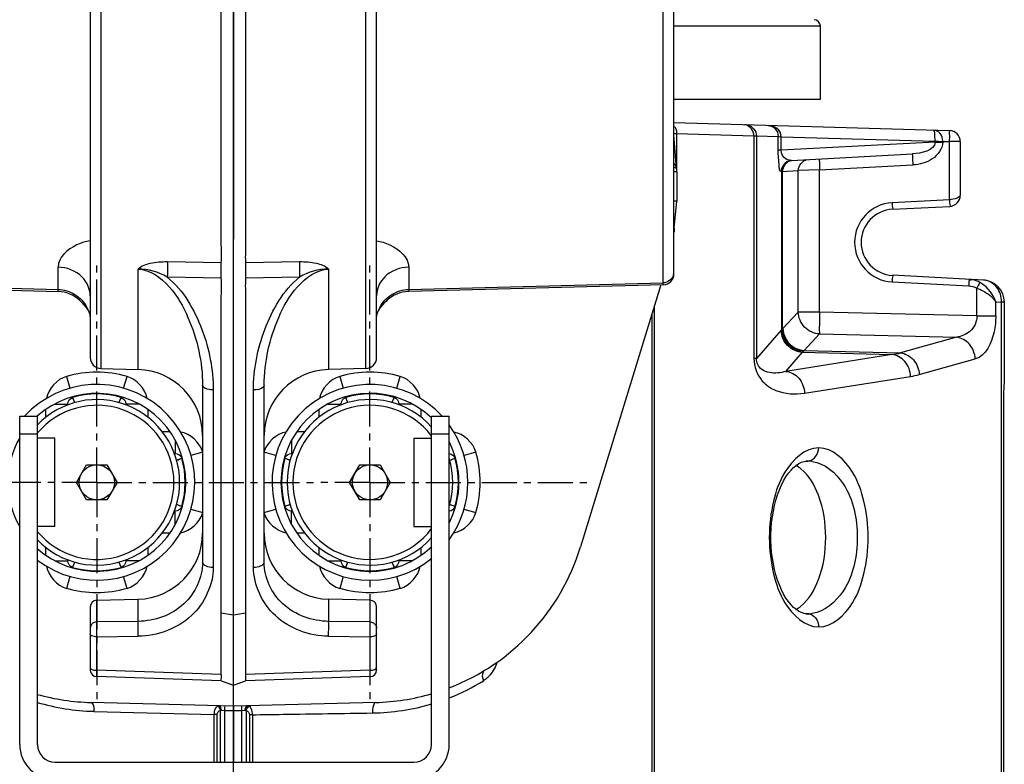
# Model space of a CAD drawing. Header units: inches. Extents: x 22575 to 24734, y 6028 to 6659.
# Tile 63 of 163: x 24688 to 24705, y 6325 to 6338. Entities that reach past the tile are written whole.
import ezdxf

# ---------------------------------------------------------------- set-up
doc = ezdxf.new("R2010")
doc.units = ezdxf.units.IN
doc.header["$LTSCALE"] = 0.5
doc.header["$MEASUREMENT"] = 0
doc.linetypes.add('CENTER', pattern=[2, 1.25, -0.25, 0.25, -0.25])
doc.layers.add('CL', color=1, linetype='Continuous')
doc.layers.add('DTM_AXIS', color=7, linetype='Continuous')

# ---------------------------------------------------------------- blocks, each defined once
blk = doc.blocks.new('Flygt Small 7 MGD')
at = {"color": 7, "linetype": 'Continuous'}
for p, q in [((24690.019, 6548.764), (24690.019, 6525.309)), ((24689.983, 6526.959), (24689.983, 6547.143)), ((24696.23, 6525.397), (24696.23, 6535.462)), ((24696.269, 6525.525), (24696.269, 6535.462)), ((24706.938, 6533.532), (24700.521, 6533.532)), ((24703.408, 6532.687), (24703.408, 6533.532)), ((24703.46, 6532.687), (24703.46, 6533.532)), ((24703.52, 6532.61), (24703.52, 6533.532)), ((24703.598, 6533.532), (24703.598, 6532.609)), ((24703.749, 6532.613), (24703.749, 6533.532)), ((24703.901, 6533.532), (24703.901, 6532.609)), ((24703.978, 6533.532), (24703.978, 6532.609)), ((24704.038, 6533.532), (24704.038, 6532.683)), ((24704.09, 6533.532), (24704.09, 6532.683)), ((24699.891, 6533.218), (24699.891, 6527.351)), ((24700.206, 6533.218), (24700.206, 6527.351)), ((24707.253, 6533.218), (24707.253, 6527.351)), ((24707.568, 6533.218), (24707.568, 6527.351)), ((24703.408, 6532.687), (24703.46, 6532.687)), ((24703.598, 6532.609), (24703.539, 6532.607)), ((24703.749, 6532.613), (24703.598, 6532.609)), ((24703.901, 6532.609), (24703.749, 6532.613)), ((24703.749, 6532.535), (24703.749, 6532.613)), ((24703.962, 6532.607), (24703.901, 6532.609)), ((24704.038, 6532.683), (24704.09, 6532.683)), ((24706.245, 6532.626), (24704.09, 6532.683)), ((24701.205, 6532.468), (24703.749, 6532.535)), ((24703.749, 6532.535), (24706.293, 6532.468)), ((24701.304, 6532.005), (24703.533, 6532.08)), ((24703.749, 6532.159), (24703.534, 6532.08)), ((24703.965, 6532.08), (24703.749, 6532.159)), ((24703.749, 6532.159), (24703.749, 6510.089)), ((24703.965, 6532.08), (24706.194, 6532.005)), ((24701.19, 6531.887), (24701.19, 6530.758)), ((24701.19, 6531.887), (24701.19, 6531.842)), ((24701.19, 6531.881), (24701.19, 6531.887)), ((24701.305, 6531.891), (24703.533, 6531.966)), ((24701.305, 6531.891), (24701.305, 6531.293)), ((24703.966, 6531.966), (24706.193, 6531.891)), ((24706.193, 6531.293), (24706.193, 6531.891)), ((24706.308, 6530.758), (24706.308, 6531.887)), ((24702.048, 6531.282), (24701.305, 6531.293)), ((24706.193, 6531.293), (24705.45, 6531.282)), ((24701.305, 6531.027), (24701.305, 6530.64)), ((24701.305, 6531.027), (24702.048, 6531.017)), ((24702.048, 6530.62), (24702.048, 6531.017)), ((24705.451, 6531.017), (24706.193, 6531.027)), ((24705.451, 6531.017), (24705.451, 6530.62)), ((24706.193, 6530.64), (24706.193, 6531.027)), ((24693.482, 6530.881), (24693.506, 6530.881)), ((24693.515, 6530.88), (24693.482, 6530.881)), ((24693.506, 6530.881), (24693.508, 6530.881)), ((24703.749, 6530.898), (24703.533, 6530.864)), ((24703.966, 6530.864), (24703.749, 6530.898)), ((24701.305, 6530.64), (24702.048, 6530.62)), ((24706.193, 6530.64), (24705.451, 6530.62)), ((24700.768, 6530.427), (24700.828, 6530.214)), ((24701.788, 6530.214), (24701.849, 6530.427)), ((24705.65, 6530.427), (24705.71, 6530.214)), ((24706.67, 6530.214), (24706.731, 6530.427)), ((24700.872, 6530.061), (24700.875, 6530.052)), ((24700.914, 6529.959), (24700.875, 6530.052)), ((24701.742, 6530.052), (24701.703, 6529.959)), ((24701.742, 6530.052), (24701.744, 6530.061)), ((24703.198, 6529.964), (24703.198, 6526.796)), ((24703.39, 6530.047), (24703.39, 6526.88)), ((24704.109, 6526.88), (24704.109, 6530.047)), ((24704.3, 6526.796), (24704.3, 6529.964)), ((24705.754, 6530.061), (24705.757, 6530.052)), ((24705.795, 6529.959), (24705.757, 6530.052)), ((24706.624, 6530.052), (24706.585, 6529.959)), ((24706.624, 6530.052), (24706.626, 6530.061)), ((24700.398, 6529.7), (24700.398, 6529.837)), ((24700.558, 6529.933), (24700.791, 6529.933)), ((24700.791, 6529.933), (24700.796, 6529.921)), ((24700.791, 6529.933), (24700.791, 6529.919)), ((24701.82, 6529.921), (24701.825, 6529.933)), ((24702.058, 6529.933), (24701.825, 6529.933)), ((24701.825, 6529.919), (24701.825, 6529.933)), ((24702.218, 6529.836), (24702.218, 6529.7)), ((24705.28, 6529.7), (24705.28, 6529.837)), ((24705.44, 6529.933), (24705.673, 6529.933)), ((24705.673, 6529.933), (24705.678, 6529.921)), ((24705.673, 6529.933), (24705.673, 6529.919)), ((24706.702, 6529.921), (24706.707, 6529.933)), ((24706.94, 6529.933), (24706.707, 6529.933)), ((24706.707, 6529.919), (24706.707, 6529.933)), ((24707.1, 6529.836), (24707.1, 6529.7)), ((24696.109, 6525.003), (24697.544, 6529.686)), ((24702.475, 6529.443), (24702.612, 6529.443)), ((24704.886, 6529.443), (24705.023, 6529.443)), ((24700.521, 6529.32), (24700.206, 6529.32)), ((24700.521, 6527.745), (24700.521, 6529.32)), ((24702.709, 6529.283), (24702.709, 6529.049)), ((24704.789, 6529.283), (24704.789, 6529.049)), ((24706.938, 6529.32), (24707.253, 6529.32)), ((24706.938, 6529.32), (24706.938, 6527.745)), ((24699.627, 6529.012), (24699.414, 6529.073)), ((24703.202, 6529.073), (24702.99, 6529.012)), ((24704.509, 6529.012), (24704.296, 6529.073)), ((24699.789, 6528.966), (24699.78, 6528.969)), ((24699.789, 6528.966), (24699.882, 6528.927)), ((24702.709, 6529.049), (24702.695, 6529.049)), ((24702.709, 6529.049), (24702.697, 6529.045)), ((24702.735, 6528.927), (24702.827, 6528.966)), ((24702.837, 6528.969), (24702.827, 6528.966)), ((24704.671, 6528.966), (24704.661, 6528.969)), ((24704.671, 6528.966), (24704.764, 6528.927)), ((24704.803, 6529.049), (24704.789, 6529.049)), ((24704.802, 6529.045), (24704.789, 6529.049)), ((24700.945, 6528.532), (24701.126, 6528.847)), ((24701.126, 6528.847), (24701.49, 6528.847)), ((24701.49, 6528.847), (24701.672, 6528.532)), ((24705.826, 6528.532), (24706.008, 6528.847)), ((24706.008, 6528.847), (24706.372, 6528.847)), ((24706.372, 6528.847), (24706.554, 6528.532)), ((24701.126, 6528.218), (24700.945, 6528.532)), ((24701.672, 6528.532), (24701.49, 6528.218)), ((24706.008, 6528.218), (24705.826, 6528.532)), ((24706.554, 6528.532), (24706.372, 6528.218)), ((24701.49, 6528.218), (24701.126, 6528.218)), ((24706.372, 6528.218), (24706.008, 6528.218)), ((24693.482, 6528.152), (24693.515, 6528.154)), ((24693.506, 6528.153), (24693.482, 6528.152)), ((24693.508, 6528.153), (24693.506, 6528.153)), ((24699.414, 6527.992), (24699.626, 6528.053)), ((24699.78, 6528.096), (24699.789, 6528.099)), ((24699.882, 6528.138), (24699.789, 6528.099)), ((24702.695, 6528.015), (24702.709, 6528.015)), ((24702.697, 6528.02), (24702.709, 6528.015)), ((24702.709, 6527.782), (24702.709, 6528.015)), ((24702.827, 6528.099), (24702.735, 6528.138)), ((24702.827, 6528.099), (24702.837, 6528.096)), ((24702.99, 6528.053), (24703.202, 6527.992)), ((24704.296, 6527.992), (24704.508, 6528.053)), ((24704.662, 6528.096), (24704.671, 6528.099)), ((24704.764, 6528.138), (24704.671, 6528.099)), ((24704.789, 6528.015), (24704.802, 6528.02)), ((24704.789, 6528.015), (24704.803, 6528.015)), ((24704.789, 6527.782), (24704.789, 6528.015)), ((24700.206, 6527.666), (24699.891, 6527.666)), ((24700.521, 6527.745), (24700.206, 6527.745)), ((24706.938, 6527.745), (24707.253, 6527.745)), ((24707.568, 6527.666), (24707.253, 6527.666)), ((24702.612, 6527.622), (24702.475, 6527.622)), ((24705.023, 6527.622), (24704.886, 6527.622)), ((24700.206, 6527.351), (24699.891, 6527.351)), ((24700.398, 6527.229), (24700.398, 6527.365)), ((24702.218, 6527.365), (24702.218, 6527.228)), ((24705.28, 6527.229), (24705.28, 6527.365)), ((24707.1, 6527.365), (24707.1, 6527.228)), ((24707.568, 6527.351), (24707.253, 6527.351)), ((24700.558, 6527.132), (24700.791, 6527.132)), ((24700.791, 6527.146), (24700.791, 6527.132)), ((24700.796, 6527.144), (24700.791, 6527.132)), ((24701.825, 6527.132), (24701.82, 6527.144)), ((24701.825, 6527.132), (24701.825, 6527.146)), ((24702.058, 6527.132), (24701.825, 6527.132)), ((24705.44, 6527.132), (24705.673, 6527.132)), ((24705.673, 6527.146), (24705.673, 6527.132)), ((24705.678, 6527.144), (24705.673, 6527.132)), ((24706.707, 6527.132), (24706.702, 6527.144)), ((24706.707, 6527.132), (24706.707, 6527.146)), ((24706.94, 6527.132), (24706.707, 6527.132)), ((24700.875, 6527.013), (24700.872, 6527.004)), ((24700.875, 6527.013), (24700.914, 6527.106)), ((24701.703, 6527.106), (24701.742, 6527.013)), ((24701.744, 6527.004), (24701.742, 6527.013)), ((24705.757, 6527.013), (24705.754, 6527.004)), ((24705.757, 6527.013), (24705.795, 6527.106)), ((24706.585, 6527.106), (24706.624, 6527.013)), ((24706.626, 6527.004), (24706.624, 6527.013)), ((24693.54, 6526.939), (24691.645, 6526.639)), ((24700.828, 6526.851), (24700.768, 6526.638)), ((24701.849, 6526.638), (24701.788, 6526.851)), ((24705.71, 6526.851), (24705.65, 6526.638)), ((24706.731, 6526.638), (24706.67, 6526.851)), ((24689.97, 6525.309), (24689.97, 6526.695)), ((24691.489, 6526.605), (24690.488, 6526.325)), ((24691.979, 6526.247), (24693.874, 6526.548)), ((24693.874, 6526.548), (24693.574, 6526.206)), ((24701.382, 6526.498), (24702.048, 6526.515)), ((24701.382, 6526.498), (24701.382, 6510.224)), ((24702.048, 6524.721), (24702.048, 6526.515)), ((24706.117, 6526.498), (24705.451, 6526.515)), ((24705.451, 6526.515), (24705.451, 6524.721)), ((24706.117, 6510.224), (24706.117, 6526.498)), ((24693.574, 6526.206), (24691.979, 6526.247)), ((24693.956, 6525.814), (24694.399, 6526.319)), ((24694.399, 6526.319), (24694.446, 6526.319)), ((24694.399, 6522.337), (24694.399, 6526.319)), ((24694.446, 6522.337), (24694.446, 6526.319)), ((24701.19, 6526.301), (24701.19, 6510.421)), ((24706.308, 6510.421), (24706.308, 6526.301)), ((24690.823, 6525.937), (24691.824, 6526.217)), ((24693.547, 6526.172), (24691.824, 6526.217)), ((24693.547, 6526.172), (24693.273, 6525.879)), ((24693.273, 6525.879), (24690.823, 6525.937)), ((24693.652, 6525.491), (24693.926, 6525.784)), ((24693.934, 6525.792), (24693.934, 6522.971)), ((24693.949, 6525.806), (24693.949, 6522.972)), ((24690.461, 6525.557), (24690.123, 6525.557)), ((24690.123, 6525.557), (24690.123, 6525.304)), ((24690.461, 6525.557), (24690.461, 6525.059)), ((24690.461, 6525.557), (24693.27, 6525.491)), ((24693.27, 6525.491), (24693.652, 6525.491)), ((24693.27, 6525.491), (24693.27, 6522.945)), ((24693.652, 6525.491), (24693.652, 6522.955)), ((24701.16, 6525.471), (24701.159, 6525.469)), ((24706.339, 6525.47), (24706.339, 6525.469)), ((24689.97, 6525.309), (24690.019, 6525.309)), ((24690.123, 6525.304), (24690.019, 6525.309)), ((24701.006, 6525.283), (24701.006, 6525.283)), ((24701.068, 6525.346), (24701.06, 6525.337)), ((24706.431, 6525.346), (24706.438, 6525.337)), ((24706.492, 6525.283), (24706.492, 6525.283)), ((24691.973, 6524.949), (24690.604, 6525.021)), ((24696.067, 6525.002), (24700.615, 6525.121)), ((24700.615, 6525.082), (24696.067, 6524.966)), ((24700.615, 6524.684), (24700.615, 6525.121)), ((24711.432, 6525.002), (24706.883, 6525.121)), ((24706.883, 6525.121), (24706.883, 6524.684)), ((24711.432, 6524.966), (24706.883, 6525.082)), ((24690.343, 6524.916), (24691.969, 6524.831)), ((24696.067, 6525.002), (24696.067, 6517.634)), ((24702.569, 6524.863), (24703.533, 6524.879)), ((24703.966, 6524.879), (24704.93, 6524.863)), ((24695.875, 6524.805), (24695.875, 6517.733)), ((24702.569, 6524.592), (24703.533, 6524.608)), ((24703.966, 6524.608), (24704.93, 6524.592)), ((24695.872, 6523.987), (24695.825, 6523.508)), ((24695.872, 6523.987), (24695.872, 6524.062)), ((24691.969, 6523.651), (24690.944, 6523.598)), ((24690.95, 6523.48), (24691.973, 6523.533)), ((24690.95, 6523.48), (24690.95, 6522.441)), ((24695.825, 6523.508), (24695.875, 6523.508)), ((24695.825, 6522.981), (24695.825, 6523.508)), ((24690.757, 6522.441), (24690.757, 6523.401)), ((24693.27, 6522.945), (24691.605, 6522.857)), ((24693.27, 6522.945), (24693.652, 6522.955)), ((24693.583, 6522.953), (24693.652, 6522.955)), ((24693.949, 6522.972), (24693.652, 6522.955)), ((24693.949, 6522.972), (24693.932, 6522.971)), ((24693.949, 6522.972), (24693.959, 6522.973)), ((24695.825, 6522.981), (24695.875, 6522.98)), ((24695.826, 6522.297), (24695.826, 6522.932)), ((24695.83, 6522.932), (24695.83, 6522.986)), ((24695.831, 6522.921), (24695.874, 6522.317)), ((24693.773, 6522.776), (24691.612, 6522.661)), ((24691.208, 6522.45), (24693.957, 6522.596)), ((24693.957, 6522.596), (24694.011, 6522.596)), ((24693.957, 6522.596), (24693.957, 6522.352)), ((24694.011, 6522.596), (24694.011, 6522.349)), ((24690.757, 6522.441), (24690.95, 6522.441)), ((24691.07, 6522.438), (24690.95, 6522.441)), ((24691.07, 6522.438), (24691.07, 6522.45)), ((24691.208, 6522.45), (24691.07, 6522.45)), ((24691.208, 6522.438), (24691.07, 6522.438)), ((24691.208, 6522.438), (24691.208, 6522.45)), ((24691.208, 6522.43), (24691.208, 6522.438)), ((24693.957, 6522.352), (24691.208, 6522.43)), ((24690.948, 6522.245), (24695.875, 6522.104)), ((24694.399, 6522.337), (24694.011, 6522.349)), ((24694.446, 6522.337), (24694.399, 6522.337)), ((24695.826, 6522.297), (24694.446, 6522.337)), ((24695.875, 6522.295), (24695.826, 6522.297)), ((24695.874, 6522.317), (24695.875, 6522.303))]:
    blk.add_line(p, q, dxfattribs=at)
at = {"color": 6, "linetype": 'Continuous'}
for p, q in [((24693.257, 6521.682), (24693.257, 6520.379)), ((24695.875, 6521.682), (24693.257, 6521.682)), ((24693.257, 6520.379), (24695.875, 6520.379))]:
    blk.add_line(p, q, dxfattribs=at)
at = {"color": 7, "linetype": 'Continuous'}
for points in [[(24693.508, 6530.881), (24693.548, 6530.875), (24693.594, 6530.861), (24693.64, 6530.839), (24693.687, 6530.808), (24693.735, 6530.769), (24693.782, 6530.721), (24693.828, 6530.665), (24693.872, 6530.6), (24693.915, 6530.529), (24693.954, 6530.451), (24693.99, 6530.367), (24694.023, 6530.278), (24694.052, 6530.185), (24694.077, 6530.088), (24694.098, 6529.987), (24694.115, 6529.885), (24694.128, 6529.781), (24694.136, 6529.676), (24694.14, 6529.57), (24694.14, 6529.464), (24694.136, 6529.357), (24694.128, 6529.252), (24694.115, 6529.148), (24694.098, 6529.046), (24694.077, 6528.946), (24694.052, 6528.848), (24694.023, 6528.755), (24693.99, 6528.666), (24693.954, 6528.582), (24693.914, 6528.504), (24693.872, 6528.433), (24693.828, 6528.369), (24693.782, 6528.312), (24693.735, 6528.264), (24693.687, 6528.225), (24693.64, 6528.194), (24693.594, 6528.172), (24693.548, 6528.158), (24693.508, 6528.153)], [(24700.914, 6529.959), (24700.903, 6529.984), (24700.889, 6530.018), (24700.875, 6530.052)], [(24701.742, 6530.052), (24701.728, 6530.018), (24701.713, 6529.984), (24701.703, 6529.959)], [(24705.795, 6529.959), (24705.785, 6529.984), (24705.771, 6530.018), (24705.757, 6530.052)], [(24706.624, 6530.052), (24706.609, 6530.018), (24706.595, 6529.984), (24706.585, 6529.959)], [(24699.789, 6528.966), (24699.823, 6528.952), (24699.856, 6528.938), (24699.882, 6528.927)], [(24702.735, 6528.927), (24702.76, 6528.938), (24702.794, 6528.952), (24702.827, 6528.966)], [(24704.671, 6528.966), (24704.704, 6528.952), (24704.738, 6528.938), (24704.764, 6528.927)], [(24699.882, 6528.138), (24699.856, 6528.127), (24699.823, 6528.113), (24699.789, 6528.099)], [(24702.827, 6528.099), (24702.794, 6528.113), (24702.76, 6528.127), (24702.735, 6528.138)], [(24704.764, 6528.138), (24704.738, 6528.127), (24704.704, 6528.113), (24704.671, 6528.099)], [(24700.875, 6527.013), (24700.889, 6527.047), (24700.903, 6527.08), (24700.914, 6527.106)], [(24701.703, 6527.106), (24701.713, 6527.08), (24701.728, 6527.047), (24701.742, 6527.013)], [(24705.757, 6527.013), (24705.771, 6527.047), (24705.785, 6527.08), (24705.795, 6527.106)], [(24706.585, 6527.106), (24706.595, 6527.08), (24706.609, 6527.047), (24706.624, 6527.013)], [(24693.555, 6526.181), (24693.554, 6526.18), (24693.553, 6526.179), (24693.552, 6526.178), (24693.552, 6526.177), (24693.551, 6526.176), (24693.55, 6526.175), (24693.549, 6526.174), (24693.548, 6526.173), (24693.547, 6526.172)], [(24701.19, 6525.567), (24701.19, 6525.565), (24701.189, 6525.554), (24701.188, 6525.543), (24701.185, 6525.53), (24701.18, 6525.516), (24701.175, 6525.502), (24701.168, 6525.487), (24701.16, 6525.471)], [(24706.339, 6525.47), (24706.331, 6525.485), (24706.324, 6525.501), (24706.318, 6525.515), (24706.314, 6525.529), (24706.311, 6525.542), (24706.309, 6525.554), (24706.308, 6525.564), (24706.308, 6525.567)], [(24701.159, 6525.469), (24701.152, 6525.457), (24701.142, 6525.441), (24701.131, 6525.425), (24701.118, 6525.407), (24701.104, 6525.389), (24701.088, 6525.369), (24701.07, 6525.349), (24701.068, 6525.346)], [(24706.431, 6525.346), (24706.412, 6525.368), (24706.396, 6525.387), (24706.381, 6525.406), (24706.368, 6525.423), (24706.357, 6525.44), (24706.347, 6525.455), (24706.339, 6525.469)], [(24701.068, 6525.346), (24701.046, 6525.322), (24701.023, 6525.3), (24701.006, 6525.283)], [(24706.492, 6525.283), (24706.476, 6525.299), (24706.454, 6525.321), (24706.434, 6525.343), (24706.431, 6525.346)], [(24695.83, 6522.932), (24695.83, 6522.926), (24695.831, 6522.921)]]:
    blk.add_lwpolyline(points, dxfattribs=at)
for centre in [(24701.308, 6528.532), (24706.19, 6528.532)]:
    blk.add_circle(centre, 0.315, dxfattribs=at)
for centre, radius, start, end in [((24700.521, 6533.218), 0.63, 90, 180), ((24706.938, 6533.218), 0.63, 0, 90), ((24700.521, 6533.218), 0.315, 90, 180), ((24706.938, 6533.218), 0.315, 0, 90), ((24701.322, 6528.727), 3.928, 90.8808, 106.5264), ((24706.137, 6528.676), 3.951, 73.5745, 88.4326), ((24701.308, 6528.532), 3.937, 91.5, 106.2673), ((24706.19, 6528.532), 3.937, 74.3316, 88.5), ((24701.311, 6528.786), 3.869, 111.5455, 121.684), ((24701.308, 6528.532), 3.937, 111.1099, 162.9675), ((24699.593, 6531.605), 0.569, 133.4428, 139.1246), ((24701.308, 6531.887), 0.118, 91.914, 180), ((24706.19, 6531.887), 0.118, 0, 88.086), ((24693.478, 6530.308), 0.574, 89.6062, 97.3038), ((24693.494, 6531.064), 0.183, 258.1331, 266.0617), ((24701.308, 6530.758), 0.118, 180, 268.5), ((24706.19, 6530.758), 0.118, 271.5, 0), ((24701.308, 6528.532), 1.97, 74.075, 105.925), ((24702.017, 6529.44), 1.181, 0, 88.5), ((24705.481, 6529.44), 1.181, 91.5, 180), ((24706.19, 6528.532), 1.97, 74.075, 105.925), ((24701.308, 6528.532), 1.75, 222.5043, 129.0863), ((24701.308, 6528.532), 1.591, 226.0698, 133.9192), ((24706.19, 6528.532), 1.75, 52.5491, 317.4964), ((24706.19, 6528.532), 1.591, 48.0038, 311.9975), ((24701.308, 6528.532), 1.48, 221.8634, 138.1366), ((24701.308, 6528.532), 1.58, 74.0749, 105.9249), ((24706.19, 6528.532), 1.48, 44.0962, 315.9038), ((24706.19, 6528.532), 1.58, 74.0749, 105.9249), ((24701.308, 6528.532), 1.378, 216.862, 143.1391), ((24706.19, 6528.532), 1.378, 39.509, 320.4922), ((24701.308, 6528.532), 1.75, 144.1482, 215.8694), ((24701.308, 6528.532), 1.591, 153.1068, 206.8876), ((24706.19, 6528.532), 1.591, 329.9165, 29.9392), ((24701.308, 6528.532), 1.97, 164.075, 195.925), ((24701.308, 6528.532), 1.58, 164.0749, 195.9249), ((24701.308, 6528.532), 1.48, 163.2786, 196.7214), ((24701.308, 6528.532), 1.58, 344.0749, 15.9249), ((24706.19, 6528.532), 1.58, 164.0749, 195.9249), ((24693.478, 6528.726), 0.574, 262.6981, 270.3944), ((24693.494, 6527.97), 0.182, 93.955, 101.9787), ((24702.017, 6527.696), 1.181, 271.5, 0), ((24705.481, 6527.696), 1.181, 180, 268.5), ((24701.308, 6528.532), 1.58, 254.0749, 285.9249), ((24706.19, 6528.532), 1.58, 254.0749, 285.9249), ((24691.862, 6525.272), 1.384, 99.0402, 105.6362), ((24701.308, 6528.532), 1.97, 254.075, 285.925), ((24706.19, 6528.532), 1.97, 254.075, 285.925), ((24701.387, 6526.301), 0.197, 91.5, 180), ((24706.111, 6526.301), 0.197, 0, 88.5), ((24692.19, 6524.762), 1.5, 98.089, 104.1438), ((24694.099, 6525.622), 0.236, 134.2247, 136.9266), ((24700.286, 6526.079), 1.072, 316.1847, 318.9205), ((24700.49, 6525.901), 0.802, 318.9575, 321.2039), ((24700.591, 6525.819), 0.672, 321.2365, 322.5124), ((24700.624, 6525.659), 0.567, 333.2474, 337.7881), ((24701.286, 6525.399), 0.144, 150.9234, 161.7143), ((24706.213, 6525.399), 0.144, 18.2768, 29.0622), ((24706.651, 6525.637), 0.357, 209.9142, 212.6204), ((24706.874, 6525.659), 0.567, 202.2114, 206.7509), ((24706.908, 6525.819), 0.672, 217.489, 218.7649), ((24690.363, 6525.309), 0.394, 180, 267), ((24690.465, 6525.304), 0.447, 179.3063, 184.4325), ((24700.6, 6525.711), 0.591, 271.5, 313.5302), ((24707.327, 6526.187), 1.231, 223.1824, 223.7394), ((24707.488, 6526.343), 1.454, 223.7906, 225.7363), ((24707.847, 6526.709), 1.967, 225.6901, 226.4568), ((24706.899, 6525.711), 0.591, 226.4698, 268.5), ((24690.656, 6525.409), 0.515, 237.3594, 241.4356), ((24691.936, 6524.241), 0.709, 272.9952, 87.0042), ((24696.072, 6524.805), 0.197, 91.5, 179.9999), ((24691.938, 6524.241), 0.591, 273, 87), ((24696.064, 6524.774), 0.189, 161.9103, 179.9223), ((24690.954, 6523.401), 0.197, 93, 180), ((24695.973, 6522.932), 0.143, 184.2167, 196.4939), ((24693.763, 6522.971), 0.195, 273.0201, 280.245), ((24695.976, 6522.933), 0.146, 196.4681, 204.7831), ((24690.954, 6522.441), 0.197, 180, 268.3634), ((24690.918, 6518.342), 4.099, 85.9436, 87.7101), ((24696.048, 6522.296), 0.221, 179.6212, 181.6517), ((24696.048, 6522.329), 0.174, 184.1664, 187.544), ((24694.595, 6522.335), 0.194, 260.9715, 268.3418), ((24694.617, 6522.29), 0.15, 259.5621, 268.3311), ((24696.017, 6522.28), 0.186, 213.7101, 220.6592)]:
    blk.add_arc(centre, radius, start, end, dxfattribs=at)
at = {"color": 6, "linetype": 'Continuous'}
blk.add_arc((24693.375, 6520.379), 0.118, 180, 268, dxfattribs=at)
at = {"color": 7, "linetype": 'Continuous'}
for points, knots in [([(24701.205, 6532.468), (24701.228, 6532.469), (24701.26, 6532.553), (24701.263, 6532.611), (24701.262, 6532.655)], [0, 0, 0, 0, 0.342875, 1, 1, 1, 1]), ([(24703.408, 6532.687), (24703.226, 6532.684), (24702.511, 6532.673), (24701.795, 6532.663), (24701.262, 6532.655)], [0, 0, 0, 0, 0.254676, 1, 1, 1, 1]), ([(24703.408, 6532.687), (24703.408, 6532.67), (24703.414, 6532.616), (24703.434, 6532.553), (24703.467, 6532.535)], [0, 0, 0, 0, 0.31527, 1, 1, 1, 1]), ([(24703.539, 6532.607), (24703.535, 6532.607), (24703.529, 6532.607), (24703.523, 6532.609), (24703.52, 6532.61)], [0, 0, 0, 0, 0.524057, 1, 1, 1, 1]), ([(24703.598, 6532.609), (24703.598, 6532.591), (24703.591, 6532.574), (24703.603, 6532.531), (24703.596, 6532.531)], [0, 0, 0, 0, 0.705643, 1, 1, 1, 1]), ([(24703.901, 6532.609), (24703.9, 6532.591), (24703.907, 6532.574), (24703.895, 6532.531), (24703.903, 6532.531)], [0, 0, 0, 0, 0.70561, 1, 1, 1, 1]), ([(24703.978, 6532.609), (24703.976, 6532.608), (24703.97, 6532.607), (24703.965, 6532.607), (24703.962, 6532.607)], [0, 0, 0, 0, 0.477591, 1, 1, 1, 1]), ([(24704.09, 6532.683), (24704.09, 6532.666), (24704.085, 6532.613), (24704.064, 6532.55), (24704.031, 6532.533)], [0, 0, 0, 0, 0.318998, 1, 1, 1, 1]), ([(24706.293, 6532.468), (24706.286, 6532.468), (24706.238, 6532.51), (24706.244, 6532.576), (24706.245, 6532.626)], [0, 0, 0, 0, 0.129402, 1, 1, 1, 1]), ([(24703.475, 6532.538), (24703.474, 6532.537), (24703.471, 6532.536), (24703.469, 6532.535), (24703.467, 6532.535)], [0, 0, 0, 0, 0.513276, 1, 1, 1, 1]), ([(24704.023, 6532.536), (24704.024, 6532.536), (24704.027, 6532.535), (24704.03, 6532.534), (24704.031, 6532.533)], [0, 0, 0, 0, 0.512168, 1, 1, 1, 1]), ([(24699.263, 6531.896), (24699.272, 6531.902), (24699.316, 6531.954), (24699.298, 6532.029), (24699.279, 6532.078)], [0, 0, 0, 0, 0.179901, 1, 1, 1, 1]), ([(24703.533, 6531.966), (24703.535, 6531.994), (24703.528, 6532.031), (24703.536, 6532.066), (24703.53, 6532.079), (24703.532, 6532.08)], [0, 0, 0, 0, 0.726304, 0.928943, 1, 1, 1, 1]), ([(24703.966, 6532.08), (24703.97, 6532.07), (24703.961, 6532.031), (24703.963, 6531.994), (24703.966, 6531.966)], [0, 0, 0, 0, 0.273393, 1, 1, 1, 1]), ([(24701.305, 6531.891), (24701.292, 6531.891), (24701.253, 6531.888), (24701.2, 6531.875), (24701.191, 6531.848)], [0, 0, 0, 0, 0.328058, 1, 1, 1, 1]), ([(24701.304, 6532.005), (24701.302, 6532.005), (24701.307, 6531.988), (24701.299, 6531.959), (24701.305, 6531.919), (24701.305, 6531.892)], [0, 0, 0, 0, 0.069307, 0.271212, 1, 1, 1, 1]), ([(24703.533, 6530.864), (24703.533, 6531.048), (24703.531, 6531.324), (24703.536, 6531.691), (24703.526, 6531.875), (24703.533, 6531.966)], [0, 0, 0, 0, 0.500002, 0.750003, 1, 1, 1, 1]), ([(24703.966, 6531.966), (24703.972, 6531.875), (24703.963, 6531.691), (24703.968, 6531.324), (24703.966, 6531.048), (24703.966, 6530.864)], [0, 0, 0, 0, 0.249997, 0.499998, 1, 1, 1, 1]), ([(24706.193, 6531.892), (24706.194, 6531.919), (24706.199, 6531.959), (24706.191, 6531.988), (24706.197, 6532.005), (24706.194, 6532.005)], [0, 0, 0, 0, 0.728788, 0.930693, 1, 1, 1, 1]), ([(24701.191, 6531.848), (24701.191, 6531.847), (24701.19, 6531.845), (24701.19, 6531.843), (24701.19, 6531.842)], [0, 0, 0, 0, 0.505812, 1, 1, 1, 1]), ([(24706.308, 6531.842), (24706.308, 6531.847), (24706.303, 6531.86), (24706.292, 6531.867), (24706.285, 6531.871)], [0, 0, 0, 0, 0.429871, 1, 1, 1, 1]), ([(24701.19, 6531.243), (24701.19, 6531.25), (24701.215, 6531.291), (24701.268, 6531.292), (24701.305, 6531.293)], [0, 0, 0, 0, 0.150771, 1, 1, 1, 1]), ([(24701.305, 6531.293), (24701.305, 6531.267), (24701.304, 6531.179), (24701.302, 6531.09), (24701.305, 6531.027)], [0, 0, 0, 0, 0.290389, 1, 1, 1, 1]), ([(24702.048, 6531.282), (24702.047, 6531.258), (24702.046, 6531.17), (24702.043, 6531.081), (24702.048, 6531.017)], [0, 0, 0, 0, 0.277163, 1, 1, 1, 1]), ([(24702.048, 6531.282), (24702.388, 6531.278), (24703.075, 6531.04), (24703.39, 6530.364), (24703.39, 6530.047)], [0, 0, 0, 0, 0.517167, 1, 1, 1, 1]), ([(24704.109, 6530.047), (24704.109, 6530.364), (24704.424, 6531.04), (24705.11, 6531.278), (24705.45, 6531.282)], [0, 0, 0, 0, 0.482833, 1, 1, 1, 1]), ([(24705.451, 6531.282), (24705.451, 6531.258), (24705.453, 6531.17), (24705.455, 6531.081), (24705.451, 6531.017)], [0, 0, 0, 0, 0.277158, 1, 1, 1, 1]), ([(24706.193, 6531.027), (24706.194, 6531.042), (24706.195, 6531.13), (24706.195, 6531.219), (24706.193, 6531.293)], [0, 0, 0, 0, 0.165635, 1, 1, 1, 1]), ([(24706.193, 6531.293), (24706.208, 6531.293), (24706.247, 6531.289), (24706.308, 6531.271), (24706.308, 6531.243)], [0, 0, 0, 0, 0.345216, 1, 1, 1, 1]), ([(24693.287, 6531.117), (24693.04, 6531.117), (24692.657, 6530.749), (24692.454, 6530.142), (24692.377, 6529.516), (24692.454, 6528.891), (24692.658, 6528.285), (24693.04, 6527.916), (24693.287, 6527.916)], [0, 0, 0, 0, 0.189949, 0.332822, 0.500101, 0.667336, 0.810114, 1, 1, 1, 1]), ([(24693.287, 6527.916), (24693.534, 6527.916), (24693.917, 6528.285), (24694.121, 6528.891), (24694.197, 6529.517), (24694.12, 6530.143), (24693.917, 6530.749), (24693.534, 6531.117), (24693.287, 6531.117)], [0, 0, 0, 0, 0.18992, 0.332802, 0.500101, 0.667356, 0.810143, 1, 1, 1, 1]), ([(24693.456, 6530.885), (24693.435, 6530.889), (24693.34, 6530.927), (24693.287, 6531.039), (24693.287, 6531.117)], [0, 0, 0, 0, 0.221965, 1, 1, 1, 1]), ([(24701.305, 6531.027), (24701.276, 6531.028), (24701.217, 6531.05), (24701.19, 6531.109), (24701.19, 6531.137)], [0, 0, 0, 0, 0.513277, 1, 1, 1, 1]), ([(24702.048, 6531.017), (24702.339, 6531.014), (24702.927, 6530.813), (24703.198, 6530.235), (24703.198, 6529.964)], [0, 0, 0, 0, 0.517621, 1, 1, 1, 1]), ([(24704.3, 6529.964), (24704.3, 6530.235), (24704.571, 6530.813), (24705.16, 6531.014), (24705.451, 6531.017)], [0, 0, 0, 0, 0.482388, 1, 1, 1, 1]), ([(24706.193, 6531.027), (24706.223, 6531.028), (24706.282, 6531.05), (24706.308, 6531.109), (24706.308, 6531.137)], [0, 0, 0, 0, 0.513267, 1, 1, 1, 1]), ([(24693.405, 6528.157), (24693.178, 6528.186), (24692.701, 6528.614), (24692.538, 6529.517), (24692.701, 6530.42), (24693.178, 6530.848), (24693.405, 6530.877)], [0, 0, 0, 0, 0.204419, 0.499999, 0.79558, 1, 1, 1, 1]), ([(24703.533, 6524.879), (24703.538, 6525.004), (24703.53, 6525.253), (24703.534, 6525.752), (24703.532, 6526.625), (24703.533, 6527.872), (24703.533, 6529.368), (24703.533, 6530.366), (24703.533, 6530.864)], [0, 0, 0, 0, 0.0625, 0.125, 0.25, 0.5, 0.75, 1, 1, 1, 1]), ([(24703.966, 6530.864), (24703.966, 6530.366), (24703.966, 6529.368), (24703.965, 6527.872), (24703.967, 6526.625), (24703.964, 6525.752), (24703.968, 6525.253), (24703.96, 6525.004), (24703.966, 6524.879)], [0, 0, 0, 0, 0.25, 0.5, 0.75, 0.875, 0.9375, 1, 1, 1, 1]), ([(24693.605, 6530.745), (24693.457, 6530.627), (24693.227, 6530.217), (24693.125, 6529.517), (24693.227, 6528.816), (24693.457, 6528.407), (24693.605, 6528.289)], [0, 0, 0, 0, 0.212917, 0.500004, 0.787092, 1, 1, 1, 1]), ([(24703.39, 6530.047), (24703.343, 6530.046), (24703.275, 6530.041), (24703.198, 6529.99), (24703.198, 6529.964)], [0, 0, 0, 0, 0.635549, 1, 1, 1, 1]), ([(24704.3, 6529.964), (24704.3, 6529.99), (24704.223, 6530.041), (24704.155, 6530.046), (24704.109, 6530.047)], [0, 0, 0, 0, 0.364451, 1, 1, 1, 1]), ([(24689.97, 6526.695), (24689.97, 6526.715), (24689.975, 6526.803), (24689.983, 6526.89), (24689.983, 6526.959)], [0, 0, 0, 0, 0.219009, 1, 1, 1, 1]), ([(24694.446, 6526.319), (24694.445, 6526.462), (24694.353, 6526.714), (24693.996, 6526.949), (24693.71, 6526.963), (24693.54, 6526.939)], [0, 0, 0, 0, 0.345899, 0.584601, 1, 1, 1, 1]), ([(24693.874, 6526.548), (24693.787, 6526.555), (24693.609, 6526.656), (24693.543, 6526.844), (24693.54, 6526.939)], [0, 0, 0, 0, 0.479055, 1, 1, 1, 1]), ([(24703.198, 6526.796), (24703.198, 6526.59), (24703.151, 6526.173), (24702.952, 6525.569), (24702.65, 6525.017), (24702.26, 6524.725), (24702.048, 6524.721)], [0, 0, 0, 0, 0.245125, 0.494227, 0.747636, 1, 1, 1, 1]), ([(24703.39, 6526.88), (24703.39, 6526.514), (24703.246, 6525.778), (24702.858, 6525.101), (24702.569, 6524.863)], [0, 0, 0, 0, 0.494342, 1, 1, 1, 1]), ([(24703.198, 6526.796), (24703.198, 6526.807), (24703.239, 6526.876), (24703.328, 6526.879), (24703.39, 6526.88)], [0, 0, 0, 0, 0.150772, 1, 1, 1, 1]), ([(24704.93, 6524.863), (24704.64, 6525.101), (24704.253, 6525.778), (24704.109, 6526.514), (24704.109, 6526.88)], [0, 0, 0, 0, 0.505658, 1, 1, 1, 1]), ([(24704.109, 6526.88), (24704.132, 6526.879), (24704.197, 6526.874), (24704.3, 6526.844), (24704.3, 6526.796)], [0, 0, 0, 0, 0.332804, 1, 1, 1, 1]), ([(24705.451, 6524.721), (24705.238, 6524.725), (24704.848, 6525.017), (24704.546, 6525.569), (24704.347, 6526.173), (24704.3, 6526.59), (24704.3, 6526.796)], [0, 0, 0, 0, 0.252364, 0.505773, 0.754874, 1, 1, 1, 1]), ([(24691.824, 6526.217), (24691.737, 6526.227), (24691.565, 6526.328), (24691.495, 6526.511), (24691.489, 6526.605)], [0, 0, 0, 0, 0.479755, 1, 1, 1, 1]), ([(24691.645, 6526.639), (24691.648, 6526.543), (24691.714, 6526.356), (24691.892, 6526.254), (24691.979, 6526.247)], [0, 0, 0, 0, 0.520948, 1, 1, 1, 1]), ([(24693.874, 6526.548), (24693.968, 6526.575), (24694.121, 6526.595), (24694.336, 6526.521), (24694.4, 6526.391), (24694.399, 6526.319)], [0, 0, 0, 0, 0.443138, 0.673731, 1, 1, 1, 1]), ([(24690.123, 6525.557), (24690.123, 6525.653), (24690.148, 6525.932), (24690.3, 6526.272), (24690.488, 6526.325)], [0, 0, 0, 0, 0.328154, 1, 1, 1, 1]), ([(24690.488, 6526.325), (24690.494, 6526.231), (24690.564, 6526.049), (24690.736, 6525.947), (24690.823, 6525.937)], [0, 0, 0, 0, 0.518697, 1, 1, 1, 1]), ([(24693.926, 6525.784), (24693.924, 6525.881), (24693.841, 6526.079), (24693.644, 6526.167), (24693.547, 6526.172)], [0, 0, 0, 0, 0.499503, 1, 1, 1, 1]), ([(24693.567, 6526.196), (24693.566, 6526.194), (24693.562, 6526.188), (24693.558, 6526.183), (24693.555, 6526.181)], [0, 0, 0, 0, 0.458673, 1, 1, 1, 1]), ([(24693.934, 6525.792), (24693.932, 6525.889), (24693.849, 6526.088), (24693.652, 6526.176), (24693.555, 6526.181)], [0, 0, 0, 0, 0.500622, 1, 1, 1, 1]), ([(24693.574, 6526.206), (24693.573, 6526.204), (24693.571, 6526.201), (24693.569, 6526.198), (24693.567, 6526.196)], [0, 0, 0, 0, 0.483696, 1, 1, 1, 1]), ([(24693.949, 6525.806), (24693.948, 6525.904), (24693.866, 6526.106), (24693.666, 6526.193), (24693.567, 6526.196)], [0, 0, 0, 0, 0.49934, 1, 1, 1, 1]), ([(24693.574, 6526.206), (24693.672, 6526.202), (24693.873, 6526.115), (24693.955, 6525.912), (24693.956, 6525.814)], [0, 0, 0, 0, 0.500166, 1, 1, 1, 1]), ([(24690.461, 6525.557), (24690.458, 6525.658), (24690.551, 6525.854), (24690.737, 6525.926), (24690.823, 6525.937)], [0, 0, 0, 0, 0.54051, 1, 1, 1, 1]), ([(24693.27, 6525.491), (24693.271, 6525.536), (24693.272, 6525.665), (24693.28, 6525.795), (24693.273, 6525.879)], [0, 0, 0, 0, 0.348573, 1, 1, 1, 1]), ([(24693.273, 6525.879), (24693.37, 6525.874), (24693.567, 6525.786), (24693.65, 6525.588), (24693.652, 6525.491)], [0, 0, 0, 0, 0.500388, 1, 1, 1, 1]), ([(24693.934, 6525.792), (24693.937, 6525.794), (24693.941, 6525.798), (24693.947, 6525.803), (24693.947, 6525.805)], [0, 0, 0, 0, 0.615998, 1, 1, 1, 1]), ([(24693.949, 6525.806), (24693.95, 6525.807), (24693.953, 6525.81), (24693.955, 6525.813), (24693.956, 6525.814)], [0, 0, 0, 0, 0.515069, 1, 1, 1, 1]), ([(24701.13, 6525.404), (24701.083, 6525.311), (24700.933, 6525.147), (24700.721, 6525.085), (24700.615, 6525.082)], [0, 0, 0, 0, 0.496953, 1, 1, 1, 1]), ([(24701.124, 6525.41), (24701.128, 6525.416), (24701.137, 6525.427), (24701.145, 6525.439), (24701.148, 6525.445)], [0, 0, 0, 0, 0.511422, 1, 1, 1, 1]), ([(24706.35, 6525.445), (24706.354, 6525.439), (24706.362, 6525.427), (24706.37, 6525.416), (24706.374, 6525.41)], [0, 0, 0, 0, 0.488574, 1, 1, 1, 1]), ([(24706.883, 6525.082), (24706.778, 6525.085), (24706.565, 6525.147), (24706.416, 6525.311), (24706.369, 6525.404)], [0, 0, 0, 0, 0.503047, 1, 1, 1, 1]), ([(24690.02, 6525.269), (24690.027, 6525.181), (24690.092, 6525.007), (24690.261, 6524.92), (24690.343, 6524.916)], [0, 0, 0, 0, 0.521809, 1, 1, 1, 1]), ([(24690.461, 6525.059), (24690.423, 6525.072), (24690.295, 6525.13), (24690.179, 6525.221), (24690.123, 6525.304)], [0, 0, 0, 0, 0.284885, 1, 1, 1, 1]), ([(24700.615, 6524.684), (24700.769, 6524.688), (24701.06, 6524.791), (24701.19, 6525.072), (24701.19, 6525.196)], [0, 0, 0, 0, 0.554606, 1, 1, 1, 1]), ([(24706.308, 6525.196), (24706.308, 6525.072), (24706.439, 6524.791), (24706.73, 6524.688), (24706.883, 6524.684)], [0, 0, 0, 0, 0.445394, 1, 1, 1, 1]), ([(24690.41, 6524.956), (24690.412, 6524.961), (24690.429, 6524.995), (24690.446, 6525.029), (24690.461, 6525.059)], [0, 0, 0, 0, 0.134355, 1, 1, 1, 1]), ([(24690.6, 6524.903), (24690.589, 6524.903), (24690.615, 6524.967), (24690.603, 6524.993), (24690.604, 6525.021)], [0, 0, 0, 0, 0.292973, 1, 1, 1, 1]), ([(24691.969, 6524.831), (24691.958, 6524.831), (24691.983, 6524.895), (24691.972, 6524.921), (24691.973, 6524.949)], [0, 0, 0, 0, 0.292977, 1, 1, 1, 1]), ([(24702.569, 6524.592), (24702.569, 6524.612), (24702.569, 6524.702), (24702.569, 6524.793), (24702.569, 6524.863)], [0, 0, 0, 0, 0.216482, 1, 1, 1, 1]), ([(24703.533, 6524.608), (24703.532, 6524.628), (24703.534, 6524.718), (24703.529, 6524.809), (24703.533, 6524.879)], [0, 0, 0, 0, 0.216859, 1, 1, 1, 1]), ([(24703.966, 6524.879), (24703.967, 6524.854), (24703.964, 6524.764), (24703.97, 6524.673), (24703.966, 6524.608)], [0, 0, 0, 0, 0.280048, 1, 1, 1, 1]), ([(24704.93, 6524.592), (24704.929, 6524.612), (24704.929, 6524.702), (24704.929, 6524.793), (24704.93, 6524.863)], [0, 0, 0, 0, 0.216481, 1, 1, 1, 1]), ([(24701.19, 6524.212), (24701.108, 6524.227), (24700.869, 6524.295), (24700.615, 6524.511), (24700.615, 6524.684)], [0, 0, 0, 0, 0.324812, 1, 1, 1, 1]), ([(24702.048, 6524.721), (24702.105, 6524.666), (24702.287, 6524.604), (24702.467, 6524.591), (24702.569, 6524.592)], [0, 0, 0, 0, 0.438831, 1, 1, 1, 1]), ([(24704.93, 6524.592), (24705.031, 6524.591), (24705.211, 6524.604), (24705.393, 6524.666), (24705.451, 6524.721)], [0, 0, 0, 0, 0.561168, 1, 1, 1, 1]), ([(24706.308, 6524.212), (24706.391, 6524.227), (24706.63, 6524.295), (24706.883, 6524.511), (24706.883, 6524.684)], [0, 0, 0, 0, 0.324796, 1, 1, 1, 1]), ([(24703.533, 6510.329), (24703.526, 6510.471), (24703.537, 6510.8), (24703.531, 6511.353), (24703.533, 6512.026), (24703.532, 6513.466), (24703.533, 6515.768), (24703.533, 6518.348), (24703.533, 6520.486), (24703.533, 6521.998), (24703.531, 6523.175), (24703.534, 6523.938), (24703.53, 6524.331), (24703.538, 6524.518), (24703.533, 6524.608)], [0, 0, 0, 0, 0.029891, 0.068872, 0.116263, 0.171239, 0.371553, 0.599824, 0.713421, 0.820707, 0.917492, 0.960746, 0.980898, 1, 1, 1, 1]), ([(24703.966, 6524.608), (24703.959, 6524.486), (24703.969, 6524.233), (24703.963, 6523.693), (24703.967, 6522.962), (24703.965, 6522.026), (24703.966, 6520.294), (24703.965, 6517.816), (24703.966, 6515.204), (24703.966, 6513.269), (24703.965, 6512.071), (24703.968, 6511.215), (24703.963, 6510.662), (24703.971, 6510.432), (24703.966, 6510.329)], [0, 0, 0, 0, 0.025704, 0.053247, 0.113359, 0.179292, 0.249901, 0.477221, 0.699995, 0.798723, 0.883737, 0.951716, 0.978457, 1, 1, 1, 1]), ([(24691.973, 6523.533), (24691.972, 6523.561), (24691.983, 6523.587), (24691.958, 6523.651), (24691.969, 6523.651)], [0, 0, 0, 0, 0.706984, 1, 1, 1, 1]), ([(24690.757, 6523.401), (24690.757, 6523.425), (24690.842, 6523.464), (24690.903, 6523.479), (24690.95, 6523.48)], [0, 0, 0, 0, 0.339496, 1, 1, 1, 1]), ([(24690.95, 6523.48), (24690.949, 6523.508), (24690.961, 6523.534), (24690.932, 6523.597), (24690.944, 6523.598)], [0, 0, 0, 0, 0.707074, 1, 1, 1, 1]), ([(24693.277, 6522.75), (24693.278, 6522.757), (24693.275, 6522.822), (24693.273, 6522.887), (24693.27, 6522.945)], [0, 0, 0, 0, 0.10835, 1, 1, 1, 1]), ([(24693.959, 6522.973), (24693.988, 6522.974), (24693.996, 6522.781), (24694.011, 6522.695), (24694.011, 6522.596)], [0, 0, 0, 0, 0.225997, 1, 1, 1, 1]), ([(24695.832, 6522.926), (24695.831, 6522.927), (24695.831, 6522.929), (24695.83, 6522.931), (24695.83, 6522.932)], [0, 0, 0, 0, 0.507695, 1, 1, 1, 1]), ([(24695.875, 6522.898), (24695.865, 6522.901), (24695.848, 6522.908), (24695.834, 6522.92), (24695.832, 6522.926)], [0, 0, 0, 0, 0.608464, 1, 1, 1, 1]), ([(24691.07, 6522.45), (24691.07, 6522.568), (24691.244, 6522.794), (24691.484, 6522.851), (24691.605, 6522.857)], [0, 0, 0, 0, 0.493201, 1, 1, 1, 1]), ([(24691.612, 6522.661), (24691.616, 6522.661), (24691.606, 6522.692), (24691.618, 6522.741), (24691.607, 6522.811), (24691.605, 6522.857)], [0, 0, 0, 0, 0.070206, 0.292772, 1, 1, 1, 1]), ([(24693.773, 6522.776), (24693.781, 6522.777), (24693.798, 6522.776), (24693.815, 6522.774), (24693.823, 6522.772)], [0, 0, 0, 0, 0.499462, 1, 1, 1, 1]), ([(24693.823, 6522.772), (24693.839, 6522.769), (24693.912, 6522.744), (24693.959, 6522.657), (24693.957, 6522.596)], [0, 0, 0, 0, 0.208089, 1, 1, 1, 1]), ([(24695.844, 6522.871), (24695.847, 6522.863), (24695.857, 6522.847), (24695.868, 6522.833), (24695.875, 6522.827)], [0, 0, 0, 0, 0.492917, 1, 1, 1, 1]), ([(24690.95, 6522.441), (24690.949, 6522.395), (24690.94, 6522.326), (24690.953, 6522.275), (24690.943, 6522.245), (24690.948, 6522.245)], [0, 0, 0, 0, 0.706884, 0.923626, 1, 1, 1, 1]), ([(24691.07, 6522.438), (24691.069, 6522.385), (24691.098, 6522.285), (24691.191, 6522.238), (24691.231, 6522.237)], [0, 0, 0, 0, 0.570617, 1, 1, 1, 1]), ([(24691.208, 6522.43), (24691.207, 6522.381), (24691.215, 6522.335), (24691.214, 6522.237), (24691.231, 6522.237)], [0, 0, 0, 0, 0.742869, 1, 1, 1, 1]), ([(24693.957, 6522.352), (24693.97, 6522.351), (24693.986, 6522.369), (24693.996, 6522.349), (24693.995, 6522.349)], [0, 0, 0, 0, 0.966078, 1, 1, 1, 1]), ([(24693.957, 6522.352), (24693.957, 6522.297), (24694.021, 6522.186), (24694.135, 6522.154), (24694.19, 6522.152)], [0, 0, 0, 0, 0.497443, 1, 1, 1, 1]), ([(24694.19, 6522.152), (24694.147, 6522.153), (24694.049, 6522.195), (24694.011, 6522.296), (24694.011, 6522.348)], [0, 0, 0, 0, 0.45302, 1, 1, 1, 1])]:
    blk.add_open_spline(points, degree=3, knots=knots, dxfattribs=at)
for points in [[(24703.52, 6532.61), (24703.489, 6532.618), (24703.46, 6532.654), (24703.46, 6532.687)], [(24703.52, 6532.61), (24703.516, 6532.582), (24703.5, 6532.551), (24703.475, 6532.538)], [(24703.539, 6532.607), (24703.539, 6532.577), (24703.527, 6532.529), (24703.497, 6532.528)], [(24703.962, 6532.607), (24703.962, 6532.577), (24703.976, 6532.529), (24704.005, 6532.528)], [(24704.038, 6532.683), (24704.038, 6532.651), (24704.009, 6532.616), (24703.978, 6532.609)], [(24703.978, 6532.609), (24703.982, 6532.581), (24703.997, 6532.549), (24704.023, 6532.536)], [(24699.202, 6532.018), (24699.225, 6532.04), (24699.251, 6532.061), (24699.279, 6532.078)], [(24699.032, 6531.745), (24699.06, 6531.829), (24699.104, 6531.91), (24699.163, 6531.977)], [(24706.285, 6531.871), (24706.258, 6531.887), (24706.225, 6531.891), (24706.193, 6531.891)], [(24693.694, 6530.804), (24693.663, 6530.787), (24693.633, 6530.767), (24693.605, 6530.745)], [(24700.768, 6530.427), (24700.597, 6530.378), (24700.442, 6530.207), (24700.408, 6530.033)], [(24702.209, 6530.032), (24702.175, 6530.207), (24702.02, 6530.378), (24701.849, 6530.427)], [(24705.65, 6530.427), (24705.479, 6530.378), (24705.324, 6530.207), (24705.29, 6530.033)], [(24707.091, 6530.032), (24707.057, 6530.207), (24706.902, 6530.378), (24706.731, 6530.427)], [(24700.791, 6529.933), (24700.79, 6529.982), (24700.828, 6530.039), (24700.875, 6530.052)], [(24701.742, 6530.052), (24701.788, 6530.039), (24701.826, 6529.982), (24701.825, 6529.933)], [(24705.673, 6529.933), (24705.672, 6529.982), (24705.71, 6530.039), (24705.757, 6530.052)], [(24706.624, 6530.052), (24706.67, 6530.039), (24706.708, 6529.982), (24706.707, 6529.933)], [(24699.809, 6529.433), (24699.634, 6529.399), (24699.463, 6529.244), (24699.414, 6529.073)], [(24703.199, 6529.085), (24703.146, 6529.252), (24702.979, 6529.4), (24702.808, 6529.433)], [(24704.691, 6529.433), (24704.52, 6529.4), (24704.352, 6529.252), (24704.3, 6529.086)], [(24699.789, 6528.966), (24699.801, 6529.008), (24699.847, 6529.044), (24699.891, 6529.049)], [(24702.709, 6529.049), (24702.757, 6529.051), (24702.815, 6529.012), (24702.827, 6528.966)], [(24704.671, 6528.966), (24704.684, 6529.012), (24704.741, 6529.051), (24704.789, 6529.049)], [(24693.605, 6528.289), (24693.633, 6528.267), (24693.663, 6528.247), (24693.694, 6528.23)], [(24693.456, 6528.149), (24693.363, 6528.129), (24693.287, 6528.012), (24693.287, 6527.916)], [(24699.891, 6528.016), (24699.847, 6528.021), (24699.801, 6528.057), (24699.789, 6528.099)], [(24702.827, 6528.099), (24702.815, 6528.052), (24702.757, 6528.014), (24702.709, 6528.015)], [(24704.789, 6528.015), (24704.741, 6528.014), (24704.684, 6528.052), (24704.671, 6528.099)], [(24699.414, 6527.992), (24699.463, 6527.821), (24699.634, 6527.666), (24699.808, 6527.632)], [(24702.808, 6527.632), (24702.979, 6527.665), (24703.146, 6527.813), (24703.199, 6527.979)], [(24704.3, 6527.979), (24704.352, 6527.813), (24704.519, 6527.665), (24704.69, 6527.632)], [(24700.875, 6527.013), (24700.828, 6527.026), (24700.79, 6527.083), (24700.791, 6527.132)], [(24701.825, 6527.132), (24701.826, 6527.083), (24701.788, 6527.026), (24701.742, 6527.013)], [(24705.757, 6527.013), (24705.71, 6527.026), (24705.672, 6527.083), (24705.673, 6527.132)], [(24706.707, 6527.132), (24706.708, 6527.083), (24706.67, 6527.026), (24706.624, 6527.013)], [(24700.408, 6527.033), (24700.442, 6526.858), (24700.597, 6526.687), (24700.768, 6526.638)], [(24701.849, 6526.638), (24702.02, 6526.687), (24702.175, 6526.858), (24702.209, 6527.032)], [(24705.29, 6527.033), (24705.323, 6526.858), (24705.479, 6526.687), (24705.65, 6526.638)], [(24706.731, 6526.638), (24706.902, 6526.687), (24707.057, 6526.858), (24707.091, 6527.032)], [(24701.172, 6525.487), (24701.183, 6525.512), (24701.19, 6525.54), (24701.19, 6525.567)], [(24706.308, 6525.567), (24706.308, 6525.529), (24706.322, 6525.492), (24706.341, 6525.459)], [(24701.148, 6525.445), (24701.157, 6525.458), (24701.165, 6525.473), (24701.172, 6525.487)], [(24706.384, 6525.399), (24706.398, 6525.38), (24706.414, 6525.362), (24706.43, 6525.345)], [(24690.123, 6525.304), (24690.168, 6525.172), (24690.261, 6525.05), (24690.378, 6524.975)], [(24701.006, 6525.283), (24701.025, 6525.301), (24701.043, 6525.318), (24701.06, 6525.337)], [(24690.604, 6525.021), (24690.555, 6525.023), (24690.505, 6525.036), (24690.461, 6525.059)], [(24690.41, 6524.956), (24690.464, 6524.927), (24690.535, 6524.898), (24690.593, 6524.921)], [(24695.884, 6524.833), (24695.908, 6524.904), (24695.992, 6524.964), (24696.067, 6524.966)], [(24702.048, 6524.721), (24702.228, 6524.711), (24702.412, 6524.774), (24702.569, 6524.863)], [(24704.93, 6524.863), (24705.086, 6524.774), (24705.271, 6524.711), (24705.451, 6524.721)], [(24693.652, 6522.955), (24693.652, 6522.871), (24693.574, 6522.776), (24693.492, 6522.761)], [(24693.949, 6522.972), (24693.949, 6522.884), (24693.86, 6522.785), (24693.773, 6522.776)], [(24693.797, 6522.779), (24693.88, 6522.794), (24693.959, 6522.889), (24693.959, 6522.973)], [(24693.82, 6522.792), (24693.884, 6522.822), (24693.934, 6522.901), (24693.934, 6522.971)], [(24691.208, 6522.45), (24691.212, 6522.601), (24691.46, 6522.653), (24691.612, 6522.661)], [(24694.565, 6522.143), (24694.48, 6522.156), (24694.399, 6522.252), (24694.399, 6522.337)], [(24694.446, 6522.337), (24694.446, 6522.256), (24694.511, 6522.157), (24694.59, 6522.142)], [(24695.861, 6522.177), (24695.84, 6522.21), (24695.827, 6522.25), (24695.826, 6522.289)]]:
    blk.add_open_spline(points, degree=3, dxfattribs=at)
at = {"layer": 'CL'}
for p in [(24703.749, 6547.273), (24703.749, 6495.304)]:
    blk.add_line(p, (24703.749, 6524.182), dxfattribs=at)
at = {"layer": 'DTM_AXIS', "color": 7, "linetype": 'CENTER'}
for p, q in [((24701.308, 6528.532), (24701.308, 6532.469)), ((24706.19, 6528.532), (24706.19, 6532.469)), ((24701.308, 6528.532), (24697.371, 6528.532)), ((24701.308, 6528.532), (24702.253, 6528.532)), ((24701.308, 6528.532), (24701.308, 6524.595)), ((24706.19, 6528.532), (24702.253, 6528.532)), ((24706.19, 6528.532), (24710.127, 6528.532)), ((24706.19, 6528.532), (24706.19, 6524.595))]:
    blk.add_line(p, q, dxfattribs=at)

msp = doc.modelspace()

# ---------------------------------------------------------------- block references
at = {"rotation": 180}
msp.add_blockref('Flygt Small 7 MGD', (49395.301, 12858.72), dxfattribs=at)

doc.saveas('drawing.dxf')
